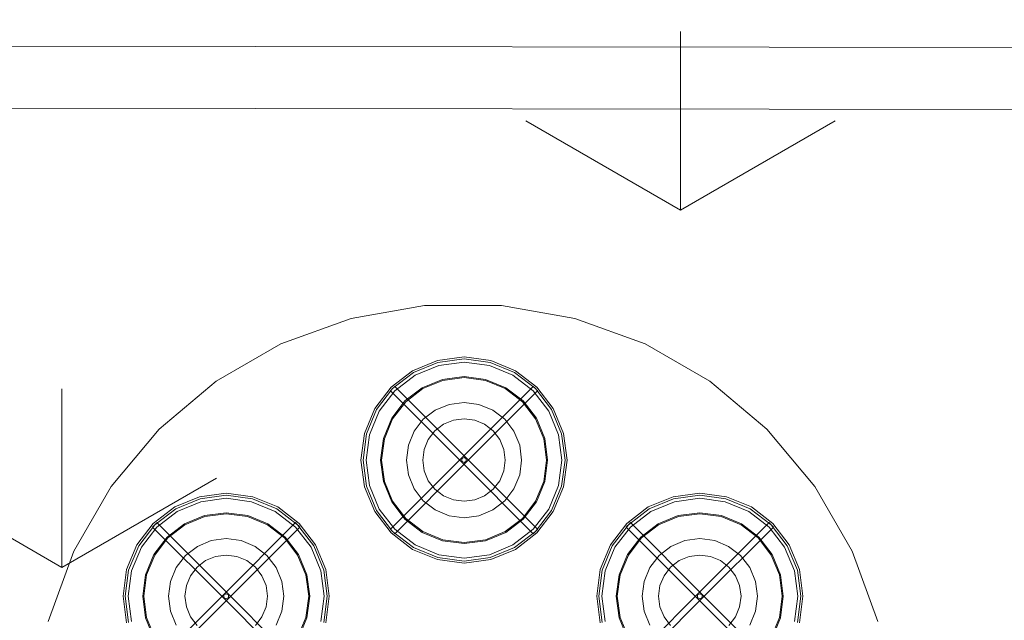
# Model space of a CAD drawing. Header units: millimetres. Extents: x -2532 to 181134, y -4151 to 53885.
# Tile 29 of 220: x 10480 to 10958, y 3612 to 3903. Entities that reach past the tile are written whole.
import ezdxf

# ---------------------------------------------------------------- set-up
doc = ezdxf.new("R2010")
doc.units = ezdxf.units.MM
doc.header["$MEASUREMENT"] = 0
for name, color, linetype, lineweight in [('AR - Mööbel_Pen_No__2', 8, 'Continuous', 13), ('New_SA - ripplaed_Pen_No__207', 5, 'Continuous', 9), ('SA - tähistused - valgustus_Pen_No__105', 30, 'Continuous', 5), ('SA - tähistused - valgustus_Pen_No__25', 5, 'Continuous', 15), ('SA - valgustid_Pen_No__203', 30, 'Continuous', 15), ('SA - valgustid_Pen_No__221', 252, 'Continuous', 13)]:
    doc.layers.add(name, color=color, linetype=linetype, lineweight=lineweight)
for name, color, linetype in [('New_SA - ripplaed', 7, 'Continuous'), ('SA - tähistused - valgustus', 7, 'Continuous'), ('SA - valgustid', 7, 'Continuous')]:
    doc.layers.add(name, color=color, linetype=linetype)
doc.styles.add('GENERATED_STYLE_3', font='txt')
doc.dimstyles.new('GENERATED_STYLE__11', dxfattribs={"dimtxt": 150, "dimasz": 76, "dimexe": 0.18, "dimexo": 0.0625, "dimgap": 0.09, "dimtad": 1, "dimtih": 1, "dimtoh": 1, "dimdec": 0, "dimzin": 0, "dimdsep": 46, "dimtxsty": 'GENERATED_STYLE_3', "dimblk": 'ARROWHEAD_2', "dimblk1": 'ARROWHEAD_2', "dimblk2": 'ARROWHEAD_2', "dimcen": 0.09, "dimse1": 1, "dimse2": 1, "dimclrd": 256, "dimclre": 256, "dimclrt": 256, "dimadec": 0, "dimazin": 0, "dimtfac": 1, "dimtdec": 4, "dimtmove": 0, "dimatfit": 3, "dimfxl": 0, "dimtolj": 1, "dimtzin": 0, "dimarcsym": 0})
doc.dimstyles.new('GENERATED_STYLE__2', dxfattribs={"dimtxt": 150, "dimasz": 76, "dimexe": 0.18, "dimexo": 0.0625, "dimgap": 0.09, "dimtad": 1, "dimtih": 1, "dimtoh": 1, "dimdec": 0, "dimzin": 0, "dimdsep": 46, "dimtxsty": 'GENERATED_STYLE_3', "dimblk": 'ARROWHEAD_2', "dimblk1": 'ARROWHEAD_2', "dimblk2": 'ARROWHEAD_2', "dimcen": 0.09, "dimse1": 1, "dimse2": 1, "dimclrd": 256, "dimclre": 256, "dimclrt": 256, "dimadec": 0, "dimazin": 0, "dimtfac": 1, "dimtdec": 4, "dimtmove": 0, "dimatfit": 3, "dimfxl": 0, "dimtolj": 1, "dimtzin": 0, "dimarcsym": 0})

# ---------------------------------------------------------------- blocks, each defined once
blk = doc.blocks.new('Slab_146_1', base_point=(10294.97, 3594.33))
at = {"layer": 'New_SA - ripplaed_Pen_No__207', "linetype": 'Continuous'}
h = blk.add_hatch(dxfattribs=at)
h.set_pattern_fill('Grass_0001', color=256, style=0, pattern_type=2)
h.set_pattern_definition([(90, (0, 0), (-600, 0), [86.603, -259.808]), (90, (300, 173.2), (-600, 0), [86.603, -259.808]), (30, (0, 0), (-300, 519.615), [86.603, -259.808]), (30, (0, 346.4), (-300, 519.615), [86.603, -259.808]), (150, (0, 0), (300, 519.615), [86.603, -259.808]), (150, (0, 346.4), (300, 519.615), [86.603, -259.808])])
h.paths.add_polyline_path([(10294.97, 3594.33), (11494.97, 3594.33), (11494.97, 5394.33), (10294.97, 5394.33)])
blk = doc.blocks.new('IL FANALE TYPHA PENDANT x6 285.03.ON')
at = {"layer": 'SA - valgustid_Pen_No__203', "linetype": 'Continuous'}
for p, q in [((195.06, 388.31), (183, 383.31)), ((195.32, 387.34), (183.5, 382.45)), ((208, 390.01), (195.06, 388.31)), ((208, 389.01), (195.32, 387.34)), ((208, 387.51), (195.71, 385.89)), ((220.94, 388.31), (208, 390.01)), ((220.68, 387.34), (208, 389.01)), ((220.29, 385.89), (208, 387.51)), ((232.5, 382.45), (220.68, 387.34)), ((233, 383.31), (220.94, 388.31)), ((183, 383.31), (172.64, 375.37)), ((183.5, 382.45), (173.35, 374.66)), ((195.71, 385.89), (184.25, 381.15)), ((231.75, 381.15), (220.29, 385.89)), ((242.65, 374.66), (232.5, 382.45)), ((243.36, 375.37), (233, 383.31)), ((184.25, 381.15), (174.41, 373.6)), ((197.52, 379.13), (187.75, 375.09)), ((197.65, 378.65), (188, 374.65)), ((208, 380.51), (197.52, 379.13)), ((208, 380.01), (197.65, 378.65)), ((218.48, 379.13), (208, 380.51)), ((218.35, 378.65), (208, 380.01)), ((228, 374.65), (218.35, 378.65)), ((228.25, 375.09), (218.48, 379.13)), ((241.59, 373.6), (231.75, 381.15)), ((172.64, 375.37), (164.7, 365.01)), ((173.35, 374.66), (165.56, 364.51)), ((174.41, 373.6), (166.86, 363.76)), ((172.29, 373.6), (172.43, 373.74)), ((206.94, 338.95), (172.29, 373.6)), ((172.43, 373.74), (172.82, 374.13)), ((172.82, 374.13), (173.35, 374.66)), ((173.35, 374.66), (173.88, 375.19)), ((173.88, 375.19), (174.27, 375.58)), ((174.27, 375.58), (174.41, 375.72)), ((209.06, 341.07), (174.41, 375.72)), ((187.75, 375.09), (179.36, 368.65)), ((188, 374.65), (179.72, 368.3)), ((206.94, 341.07), (241.59, 375.72)), ((209.06, 338.95), (243.71, 373.6)), ((236.28, 368.3), (228, 374.65)), ((236.64, 368.65), (228.25, 375.09)), ((241.59, 375.72), (241.73, 375.58)), ((249.14, 363.76), (241.59, 373.6)), ((241.73, 375.58), (242.12, 375.19)), ((242.12, 375.19), (242.65, 374.66)), ((242.65, 374.66), (243.18, 374.13)), ((250.44, 364.51), (242.65, 374.66)), ((243.18, 374.13), (243.57, 373.74)), ((251.3, 365.01), (243.36, 375.37)), ((243.57, 373.74), (243.71, 373.6)), ((179.36, 368.65), (172.93, 360.26)), ((179.72, 368.3), (173.36, 360.01)), ((208, 367.96), (200.77, 367.01)), ((215.23, 367.01), (208, 367.96)), ((242.64, 360.01), (236.28, 368.3)), ((243.07, 360.26), (236.64, 368.65)), ((164.7, 365.01), (159.7, 352.95)), ((165.56, 364.51), (160.67, 352.69)), ((166.86, 363.76), (162.12, 352.3)), ((194.02, 364.22), (188.23, 359.78)), ((200.77, 367.01), (194.02, 364.22)), ((221.98, 364.22), (215.23, 367.01)), ((227.77, 359.78), (221.98, 364.22)), ((253.88, 352.3), (249.14, 363.76)), ((255.33, 352.69), (250.44, 364.51)), ((256.3, 352.95), (251.3, 365.01)), ((172.93, 360.26), (168.88, 350.49)), ((173.36, 360.01), (169.36, 350.36)), ((188.23, 359.78), (183.79, 353.99)), ((202.82, 359.33), (198, 357.33)), ((208, 360.01), (202.82, 359.33)), ((213.18, 359.33), (208, 360.01)), ((218, 357.33), (213.18, 359.33)), ((232.21, 353.99), (227.77, 359.78)), ((246.64, 350.36), (242.64, 360.01)), ((247.12, 350.49), (243.07, 360.26)), ((183.79, 353.99), (181, 347.25)), ((193.86, 354.15), (190.68, 350.01)), ((198, 357.33), (193.86, 354.15)), ((222.14, 354.15), (218, 357.33)), ((225.32, 350.01), (222.14, 354.15)), ((235, 347.25), (232.21, 353.99)), ((159.7, 352.95), (158, 340.01)), ((160.67, 352.69), (159, 340.01)), ((162.12, 352.3), (160.5, 340.01)), ((168.88, 350.49), (167.5, 340.01)), ((169.36, 350.36), (168, 340.01)), ((190.68, 350.01), (188.68, 345.19)), ((227.32, 345.19), (225.32, 350.01)), ((248, 340.01), (246.64, 350.36)), ((248.5, 340.01), (247.12, 350.49)), ((255.5, 340.01), (253.88, 352.3)), ((257, 340.01), (255.33, 352.69)), ((258, 340.01), (256.3, 352.95)), ((181, 347.25), (180.05, 340.01)), ((188.68, 345.19), (188, 340.01)), ((228, 340.01), (227.32, 345.19)), ((235.95, 340.01), (235, 347.25)), ((158, 340.01), (159.7, 327.07)), ((159, 340.01), (160.67, 327.33)), ((160.5, 340.01), (162.12, 327.72)), ((167.5, 340.01), (168.88, 329.53)), ((168, 340.01), (169.36, 329.66)), ((206.94, 341.07), (172.29, 306.42)), ((180.05, 340.01), (181, 332.78)), ((188, 340.01), (188.68, 334.83)), ((208, 341.26), (206.92, 340.64)), ((206.92, 340.64), (206.92, 339.39)), ((206.92, 339.39), (208, 338.76)), ((209.08, 340.64), (208, 341.26)), ((208, 338.76), (209.08, 339.39)), ((209.06, 341.07), (243.71, 306.42)), ((209.08, 339.39), (209.08, 340.64)), ((227.32, 334.83), (228, 340.01)), ((235, 332.78), (235.95, 340.01)), ((246.64, 329.66), (248, 340.01)), ((247.12, 329.53), (248.5, 340.01)), ((253.88, 327.72), (255.5, 340.01)), ((255.33, 327.33), (257, 340.01)), ((256.3, 327.07), (258, 340.01)), ((209.06, 338.95), (174.41, 304.3)), ((188.68, 334.83), (190.68, 330.01)), ((206.94, 338.95), (241.59, 304.3)), ((225.32, 330.01), (227.32, 334.83)), ((168.88, 329.53), (172.93, 319.76)), ((169.36, 329.66), (173.36, 320.01)), ((181, 332.78), (183.79, 326.03)), ((190.68, 330.01), (193.86, 325.87)), ((222.14, 325.87), (225.32, 330.01)), ((232.21, 326.03), (235, 332.78)), ((242.64, 320.01), (246.64, 329.66)), ((243.07, 319.76), (247.12, 329.53)), ((159.7, 327.07), (164.7, 315.01)), ((160.67, 327.33), (165.56, 315.51)), ((162.12, 327.72), (166.86, 316.26)), ((183.79, 326.03), (188.23, 320.25)), ((193.86, 325.87), (198, 322.69)), ((218, 322.69), (222.14, 325.87)), ((227.77, 320.25), (232.21, 326.03)), ((249.14, 316.26), (253.88, 327.72)), ((250.44, 315.51), (255.33, 327.33)), ((251.3, 315.01), (256.3, 327.07)), ((79.71, 322.25), (67.65, 317.25)), ((79.97, 321.28), (68.15, 316.39)), ((92.65, 323.95), (79.71, 322.25)), ((92.65, 322.95), (79.97, 321.28)), ((92.65, 321.45), (80.36, 319.83)), ((105.59, 322.25), (92.65, 323.95)), ((105.33, 321.28), (92.65, 322.95)), ((104.94, 319.83), (92.65, 321.45)), ((117.15, 316.39), (105.33, 321.28)), ((117.65, 317.25), (105.59, 322.25)), ((173.36, 320.01), (179.72, 311.73)), ((188.23, 320.25), (194.02, 315.8)), ((198, 322.69), (202.82, 320.69)), ((202.82, 320.69), (208, 320.01)), ((208, 320.01), (213.18, 320.69)), ((213.18, 320.69), (218, 322.69)), ((221.98, 315.8), (227.77, 320.25)), ((236.28, 311.73), (242.64, 320.01)), ((309.41, 322.25), (297.35, 317.25)), ((309.67, 321.28), (297.85, 316.39)), ((322.35, 323.95), (309.41, 322.25)), ((322.35, 322.95), (309.67, 321.28)), ((322.35, 321.45), (310.06, 319.83)), ((335.29, 322.25), (322.35, 323.95)), ((335.03, 321.28), (322.35, 322.95)), ((334.64, 319.83), (322.35, 321.45)), ((346.85, 316.39), (335.03, 321.28)), ((347.35, 317.25), (335.29, 322.25)), ((67.65, 317.25), (57.3, 309.31)), ((68.15, 316.39), (58, 308.6)), ((80.36, 319.83), (68.9, 315.09)), ((116.4, 315.09), (104.94, 319.83)), ((127.3, 308.6), (117.15, 316.39)), ((128.01, 309.31), (117.65, 317.25)), ((165.56, 315.51), (173.35, 305.36)), ((166.86, 316.26), (174.41, 306.42)), ((172.93, 319.76), (179.36, 311.37)), ((194.02, 315.8), (200.77, 313.01)), ((215.23, 313.01), (221.98, 315.8)), ((236.64, 311.37), (243.07, 319.76)), ((241.59, 306.42), (249.14, 316.26)), ((242.65, 305.36), (250.44, 315.51)), ((297.35, 317.25), (286.99, 309.31)), ((297.85, 316.39), (287.7, 308.6)), ((310.06, 319.83), (298.6, 315.09)), ((346.1, 315.09), (334.64, 319.83)), ((357, 308.6), (346.85, 316.39)), ((357.7, 309.31), (347.35, 317.25)), ((68.9, 315.09), (59.06, 307.54)), ((82.17, 313.07), (72.4, 309.03)), ((82.3, 312.59), (72.65, 308.59)), ((92.65, 314.45), (82.17, 313.07)), ((92.65, 313.95), (82.3, 312.59)), ((103.13, 313.07), (92.65, 314.45)), ((103, 312.59), (92.65, 313.95)), ((112.65, 308.59), (103, 312.59)), ((112.9, 309.03), (103.13, 313.07)), ((126.24, 307.54), (116.4, 315.09)), ((164.7, 315.01), (172.64, 304.66)), ((179.36, 311.37), (187.75, 304.94)), ((179.72, 311.73), (188, 305.37)), ((200.77, 313.01), (208, 312.06)), ((208, 312.06), (215.23, 313.01)), ((228, 305.37), (236.28, 311.73)), ((228.25, 304.94), (236.64, 311.37)), ((243.36, 304.66), (251.3, 315.01)), ((298.6, 315.09), (288.76, 307.54)), ((311.87, 313.07), (302.1, 309.03)), ((312, 312.59), (302.35, 308.59)), ((322.35, 314.45), (311.87, 313.07)), ((322.35, 313.95), (312, 312.59)), ((332.83, 313.07), (322.35, 314.45)), ((332.7, 312.59), (322.35, 313.95)), ((342.35, 308.59), (332.7, 312.59)), ((342.6, 309.03), (332.83, 313.07)), ((355.94, 307.54), (346.1, 315.09)), ((57.3, 309.31), (49.35, 298.95)), ((58, 308.6), (50.22, 298.45)), ((59.06, 307.54), (51.51, 297.7)), ((56.94, 307.54), (57.08, 307.68)), ((91.59, 272.89), (56.94, 307.54)), ((57.08, 307.68), (57.47, 308.07)), ((57.47, 308.07), (58, 308.6)), ((58, 308.6), (58.53, 309.13)), ((58.53, 309.13), (58.92, 309.52)), ((58.92, 309.52), (59.06, 309.66)), ((93.71, 275.01), (59.06, 309.66)), ((72.4, 309.03), (64.01, 302.59)), ((72.65, 308.59), (64.37, 302.24)), ((91.59, 275.01), (126.24, 309.66)), ((93.71, 272.89), (128.36, 307.54)), ((120.93, 302.24), (112.65, 308.59)), ((121.29, 302.59), (112.9, 309.03)), ((126.24, 309.66), (126.38, 309.52)), ((133.79, 297.7), (126.24, 307.54)), ((126.38, 309.52), (126.77, 309.13)), ((126.77, 309.13), (127.3, 308.6)), ((127.3, 308.6), (127.83, 308.07)), ((135.09, 298.45), (127.3, 308.6)), ((127.83, 308.07), (128.22, 307.68)), ((135.95, 298.95), (128.01, 309.31)), ((128.22, 307.68), (128.36, 307.54)), ((172.43, 306.28), (172.29, 306.42)), ((172.82, 305.89), (172.43, 306.28)), ((173.35, 305.36), (172.82, 305.89)), ((174.41, 306.42), (184.25, 298.87)), ((231.75, 298.87), (241.59, 306.42)), ((243.18, 305.89), (242.65, 305.36)), ((243.57, 306.28), (243.18, 305.89)), ((243.71, 306.42), (243.57, 306.28)), ((286.99, 309.31), (279.05, 298.95)), ((287.7, 308.6), (279.91, 298.45)), ((288.76, 307.54), (281.21, 297.7)), ((286.64, 307.54), (286.78, 307.68)), ((321.29, 272.89), (286.64, 307.54)), ((286.78, 307.68), (287.17, 308.07)), ((287.17, 308.07), (287.7, 308.6)), ((287.7, 308.6), (288.23, 309.13)), ((288.23, 309.13), (288.62, 309.52)), ((288.62, 309.52), (288.76, 309.66)), ((323.41, 275.01), (288.76, 309.66)), ((302.1, 309.03), (293.71, 302.59)), ((302.35, 308.59), (294.07, 302.24)), ((321.29, 275.01), (355.94, 309.66)), ((323.41, 272.89), (358.06, 307.54)), ((350.63, 302.24), (342.35, 308.59)), ((350.99, 302.59), (342.6, 309.03)), ((355.94, 309.66), (356.08, 309.52)), ((363.49, 297.7), (355.94, 307.54)), ((356.08, 309.52), (356.47, 309.13)), ((356.47, 309.13), (357, 308.6)), ((357, 308.6), (357.53, 308.07)), ((364.78, 298.45), (357, 308.6)), ((357.53, 308.07), (357.92, 307.68)), ((365.65, 298.95), (357.7, 309.31)), ((357.92, 307.68), (358.06, 307.54)), ((64.01, 302.59), (57.58, 294.2)), ((64.37, 302.24), (58.01, 293.95)), ((85.42, 300.95), (78.67, 298.16)), ((92.65, 301.91), (85.42, 300.95)), ((99.89, 300.95), (92.65, 301.91)), ((106.63, 298.16), (99.89, 300.95)), ((127.29, 293.95), (120.93, 302.24)), ((127.72, 294.2), (121.29, 302.59)), ((172.64, 304.66), (183, 296.71)), ((173.88, 304.83), (173.35, 305.36)), ((173.35, 305.36), (183.5, 297.58)), ((174.27, 304.44), (173.88, 304.83)), ((174.41, 304.3), (174.27, 304.44)), ((187.75, 304.94), (197.52, 300.89)), ((188, 305.37), (197.65, 301.37)), ((197.52, 300.89), (208, 299.51)), ((197.65, 301.37), (208, 300.01)), ((208, 300.01), (218.35, 301.37)), ((208, 299.51), (218.48, 300.89)), ((218.35, 301.37), (228, 305.37)), ((218.48, 300.89), (228.25, 304.94)), ((232.5, 297.58), (242.65, 305.36)), ((233, 296.71), (243.36, 304.66)), ((241.73, 304.44), (241.59, 304.3)), ((242.12, 304.83), (241.73, 304.44)), ((242.65, 305.36), (242.12, 304.83)), ((293.71, 302.59), (287.28, 294.2)), ((294.07, 302.24), (287.71, 293.95)), ((315.11, 300.95), (308.37, 298.16)), ((322.35, 301.91), (315.11, 300.95)), ((329.58, 300.95), (322.35, 301.91)), ((336.33, 298.16), (329.58, 300.95)), ((356.99, 293.95), (350.63, 302.24)), ((357.42, 294.2), (350.99, 302.59)), ((49.35, 298.95), (44.35, 286.89)), ((50.22, 298.45), (45.32, 286.63)), ((51.51, 297.7), (46.77, 286.25)), ((78.67, 298.16), (72.89, 293.72)), ((112.42, 293.72), (106.63, 298.16)), ((138.53, 286.25), (133.79, 297.7)), ((139.98, 286.63), (135.09, 298.45)), ((140.95, 286.89), (135.95, 298.95)), ((183, 296.71), (195.06, 291.71)), ((183.5, 297.58), (195.32, 292.68)), ((184.25, 298.87), (195.71, 294.13)), ((220.29, 294.13), (231.75, 298.87)), ((220.68, 292.68), (232.5, 297.58)), ((220.94, 291.71), (233, 296.71)), ((279.05, 298.95), (274.05, 286.89)), ((279.91, 298.45), (275.02, 286.63)), ((281.21, 297.7), (276.47, 286.25)), ((308.37, 298.16), (302.58, 293.72)), ((342.11, 293.72), (336.33, 298.16)), ((368.23, 286.25), (363.49, 297.7)), ((369.68, 286.63), (364.78, 298.45)), ((370.65, 286.89), (365.65, 298.95)), ((57.58, 294.2), (53.53, 284.43)), ((58.01, 293.95), (54.01, 284.31)), ((72.89, 293.72), (68.44, 287.93)), ((87.47, 293.27), (82.65, 291.27)), ((92.65, 293.95), (87.47, 293.27)), ((97.83, 293.27), (92.65, 293.95)), ((102.65, 291.27), (97.83, 293.27)), ((116.86, 287.93), (112.42, 293.72)), ((131.29, 284.31), (127.29, 293.95)), ((131.77, 284.43), (127.72, 294.2)), ((195.06, 291.71), (208, 290.01)), ((195.32, 292.68), (208, 291.01)), ((195.71, 294.13), (208, 292.51)), ((208, 292.51), (220.29, 294.13)), ((208, 291.01), (220.68, 292.68)), ((208, 290.01), (220.94, 291.71)), ((287.28, 294.2), (283.23, 284.43)), ((287.71, 293.95), (283.71, 284.31)), ((302.58, 293.72), (298.14, 287.93)), ((317.17, 293.27), (312.35, 291.27)), ((322.35, 293.95), (317.17, 293.27)), ((327.53, 293.27), (322.35, 293.95)), ((332.35, 291.27), (327.53, 293.27)), ((346.56, 287.93), (342.11, 293.72)), ((360.99, 284.31), (356.99, 293.95)), ((361.47, 284.43), (357.42, 294.2)), ((44.35, 286.89), (42.65, 273.95)), ((45.32, 286.63), (43.65, 273.95)), ((68.44, 287.93), (65.65, 281.19)), ((78.51, 288.09), (75.33, 283.95)), ((82.65, 291.27), (78.51, 288.09)), ((106.79, 288.09), (102.65, 291.27)), ((109.97, 283.95), (106.79, 288.09)), ((119.65, 281.19), (116.86, 287.93)), ((141.65, 273.95), (139.98, 286.63)), ((142.65, 273.95), (140.95, 286.89)), ((274.05, 286.89), (272.35, 273.95)), ((275.02, 286.63), (273.35, 273.95)), ((298.14, 287.93), (295.35, 281.19)), ((308.21, 288.09), (305.03, 283.95)), ((312.35, 291.27), (308.21, 288.09)), ((336.49, 288.09), (332.35, 291.27)), ((339.67, 283.95), (336.49, 288.09)), ((349.35, 281.19), (346.56, 287.93)), ((371.35, 273.95), (369.68, 286.63)), ((372.35, 273.95), (370.65, 286.89)), ((46.77, 286.25), (45.15, 273.95)), ((53.53, 284.43), (52.15, 273.95)), ((54.01, 284.31), (52.65, 273.95)), ((75.33, 283.95), (73.33, 279.13)), ((111.97, 279.13), (109.97, 283.95)), ((132.65, 273.95), (131.29, 284.31)), ((133.15, 273.95), (131.77, 284.43)), ((140.15, 273.95), (138.53, 286.25)), ((276.47, 286.25), (274.85, 273.95)), ((283.23, 284.43), (281.85, 273.95)), ((283.71, 284.31), (282.35, 273.95)), ((305.03, 283.95), (303.03, 279.13)), ((341.67, 279.13), (339.67, 283.95)), ((362.35, 273.95), (360.99, 284.31)), ((362.85, 273.95), (361.47, 284.43)), ((369.85, 273.95), (368.23, 286.25)), ((65.65, 281.19), (64.7, 273.95)), ((73.33, 279.13), (72.65, 273.95)), ((112.65, 273.95), (111.97, 279.13)), ((120.6, 273.95), (119.65, 281.19)), ((295.35, 281.19), (294.4, 273.95)), ((303.03, 279.13), (302.35, 273.95)), ((342.35, 273.95), (341.67, 279.13)), ((350.3, 273.95), (349.35, 281.19)), ((42.65, 273.95), (44.35, 261.01)), ((43.65, 273.95), (45.32, 261.27)), ((45.15, 273.95), (46.77, 261.66)), ((52.15, 273.95), (53.53, 263.47)), ((52.65, 273.95), (54.01, 263.6)), ((91.59, 275.01), (56.94, 240.36)), ((93.71, 272.89), (59.06, 238.24)), ((64.7, 273.95), (65.65, 266.72)), ((72.65, 273.95), (73.33, 268.78)), ((92.65, 275.2), (91.57, 274.58)), ((91.57, 274.58), (91.57, 273.33)), ((91.57, 273.33), (92.65, 272.7)), ((91.59, 272.89), (126.24, 238.24)), ((93.73, 274.58), (92.65, 275.2)), ((92.65, 272.7), (93.73, 273.33)), ((93.71, 275.01), (128.36, 240.36)), ((93.73, 273.33), (93.73, 274.58)), ((111.97, 268.78), (112.65, 273.95)), ((119.65, 266.72), (120.6, 273.95)), ((131.29, 263.6), (132.65, 273.95)), ((131.77, 263.47), (133.15, 273.95)), ((138.53, 261.66), (140.15, 273.95)), ((139.98, 261.27), (141.65, 273.95)), ((140.95, 261.01), (142.65, 273.95)), ((272.35, 273.95), (274.05, 261.01)), ((273.35, 273.95), (275.02, 261.27)), ((274.85, 273.95), (276.47, 261.66)), ((281.85, 273.95), (283.23, 263.47)), ((282.35, 273.95), (283.71, 263.6)), ((321.29, 275.01), (286.64, 240.36)), ((323.41, 272.89), (288.76, 238.24)), ((294.4, 273.95), (295.35, 266.72)), ((302.35, 273.95), (303.03, 268.78)), ((322.35, 275.2), (321.27, 274.58)), ((321.27, 274.58), (321.27, 273.33)), ((321.27, 273.33), (322.35, 272.7)), ((321.29, 272.89), (355.94, 238.24)), ((323.43, 274.58), (322.35, 275.2)), ((322.35, 272.7), (323.43, 273.33)), ((323.41, 275.01), (358.06, 240.36)), ((323.43, 273.33), (323.43, 274.58)), ((341.67, 268.78), (342.35, 273.95)), ((349.35, 266.72), (350.3, 273.95)), ((360.99, 263.6), (362.35, 273.95)), ((361.47, 263.47), (362.85, 273.95)), ((368.23, 261.66), (369.85, 273.95)), ((369.68, 261.27), (371.35, 273.95)), ((370.65, 261.01), (372.35, 273.95)), ((73.33, 268.78), (75.33, 263.95)), ((109.97, 263.95), (111.97, 268.78)), ((303.03, 268.78), (305.03, 263.95)), ((339.67, 263.95), (341.67, 268.78)), ((53.53, 263.47), (57.58, 253.7)), ((54.01, 263.6), (58.01, 253.95)), ((65.65, 266.72), (68.44, 259.98)), ((75.33, 263.95), (78.51, 259.81)), ((106.79, 259.81), (109.97, 263.95)), ((116.86, 259.98), (119.65, 266.72)), ((127.29, 253.95), (131.29, 263.6)), ((127.72, 253.7), (131.77, 263.47)), ((283.23, 263.47), (287.28, 253.7)), ((283.71, 263.6), (287.71, 253.95)), ((295.35, 266.72), (298.14, 259.98)), ((305.03, 263.95), (308.21, 259.81)), ((336.49, 259.81), (339.67, 263.95)), ((346.56, 259.98), (349.35, 266.72)), ((356.99, 253.95), (360.99, 263.6)), ((357.42, 253.7), (361.47, 263.47))]:
    blk.add_line(p, q, dxfattribs=at)
at = {"layer": 'SA - valgustid_Pen_No__221', "linetype": 'Continuous'}
for p, q in [((188.89, 415.01), (153.22, 408.72)), ((207, 415.01), (188.89, 415.01)), ((208, 415.01), (207, 415.01)), ((226.11, 415.01), (208, 415.01)), ((261.78, 408.72), (226.11, 415.01)), ((153.22, 408.72), (119.18, 396.33)), ((295.82, 396.33), (261.78, 408.72)), ((119.18, 396.33), (87.82, 378.22)), ((327.18, 378.22), (295.82, 396.33)), ((87.82, 378.22), (60.07, 354.94)), ((354.93, 354.94), (327.18, 378.22)), ((60.07, 354.94), (36.79, 327.19)), ((378.21, 327.19), (354.93, 354.94)), ((36.79, 327.19), (18.68, 295.83)), ((396.32, 295.83), (378.21, 327.19)), ((18.68, 295.83), (6.29, 261.79)), ((408.71, 261.79), (396.32, 295.83))]:
    blk.add_line(p, q, dxfattribs=at)
blk = doc.blocks.new('EM-23 garderoobi keskkapp')
at = {"layer": 'AR - Mööbel_Pen_No__2', "linetype": 'Continuous'}
for p, q in [((580, 1500), (1480, 1500)), ((590, 1470), (1470, 1470))]:
    blk.add_line(p, q, dxfattribs=at)
blk = doc.blocks.new('*D2140')
at = {"layer": 'SA - tähistused - valgustus_Pen_No__105', "linetype": 'Continuous'}
for p, q in [((7894.97, 4033.7), (7894.97, 4183.7)), ((10694.97, 4033.7), (10694.97, 4183.7)), ((7923.84, 4158.7), (7866.11, 4058.7)), ((10666.11, 4058.7), (10723.84, 4158.7)), ((7846.07, 4108.7), (7894.97, 4108.7)), ((7894.97, 4108.7), (10694.97, 4108.7)), ((10694.97, 4108.7), (10743.87, 4108.7))]:
    blk.add_line(p, q, dxfattribs=at)
at = {"layer": 'SA - tähistused - valgustus_Pen_No__105', "insert": (9038.52, 4138.7), "char_height": 150, "attachment_point": 7, "style": 'GENERATED_STYLE_3'}
blk.add_mtext('\\A1;{\\pql;\\fArial|b0|i0|c0|p34;2\xa0800}', dxfattribs=at)
blk = doc.blocks.new('ARROWHEAD_2')
at = {"linetype": 'Continuous'}
for p, q in [((-0.3781, -0.655), (0.3781, 0.655)), ((0, 0), (-1, 0))]:
    blk.add_line(p, q, dxfattribs=at)
blk = doc.blocks.new('*D2336')
at = {"layer": 'SA - tähistused - valgustus_Pen_No__25', "linetype": 'Continuous'}
for p, q in [((8895.25, 6437.14), (8895.25, 6587.14)), ((12626.97, 6437.14), (12626.97, 6587.14)), ((8924.12, 6562.14), (8866.39, 6462.14)), ((12598.1, 6462.14), (12655.84, 6562.14)), ((8846.35, 6512.14), (8895.25, 6512.14)), ((8895.25, 6512.14), (12626.97, 6512.14)), ((12626.97, 6512.14), (12675.87, 6512.14))]:
    blk.add_line(p, q, dxfattribs=at)
at = {"layer": 'SA - tähistused - valgustus_Pen_No__25', "insert": (10504.65, 6542.14), "char_height": 150, "attachment_point": 7, "style": 'GENERATED_STYLE_3'}
blk.add_mtext('\\A1;{\\pql;\\fArial|b0|i0|c0|p34;3\xa0732}', dxfattribs=at)

msp = doc.modelspace()

# ---------------------------------------------------------------- block references
at = {"layer": 'AR - Mööbel_Pen_No__2', "linetype": 'Continuous', "zscale": 1000, "rotation": 359.9317132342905}
msp.add_blockref('EM-23 garderoobi keskkapp', (9656.47, 2391.31), dxfattribs=at)
at = {"layer": 'New_SA - ripplaed', "linetype": 'Continuous'}
msp.add_blockref('Slab_146_1', (10294.97, 3594.33), dxfattribs=at)
at = {"layer": 'SA - valgustid', "linetype": 'Continuous', "zscale": 1000}
msp.add_blockref('IL FANALE TYPHA PENDANT x6 285.03.ON', (10487.47, 3349.71), dxfattribs=at)

# ---------------------------------------------------------------- dimensions: what is measured, and where the dimension line sits
at = {"layer": 'SA - tähistused - valgustus', "linetype": 'Continuous'}
for base, p1, p2, dimstyle, picture, middle in [((12626.97, 6512.14), (8895.25, 2157.29), (12626.97, 2157.29), 'GENERATED_STYLE__11', '*D2336', (10768.66, 6617.14)), ((10694.97, 4108.7), (7894.97, 1157.22), (10694.97, 3557.22), 'GENERATED_STYLE__2', '*D2140', (9302.52, 4213.7))]:
    dim = msp.add_linear_dim(base=base, p1=p1, p2=p2, dimstyle=dimstyle, dxfattribs=at)
    dim.commit()
    dim.dimension.update_dxf_attribs({"geometry": picture, "text_midpoint": middle, "dimtype": 160})

doc.saveas('drawing.dxf')
